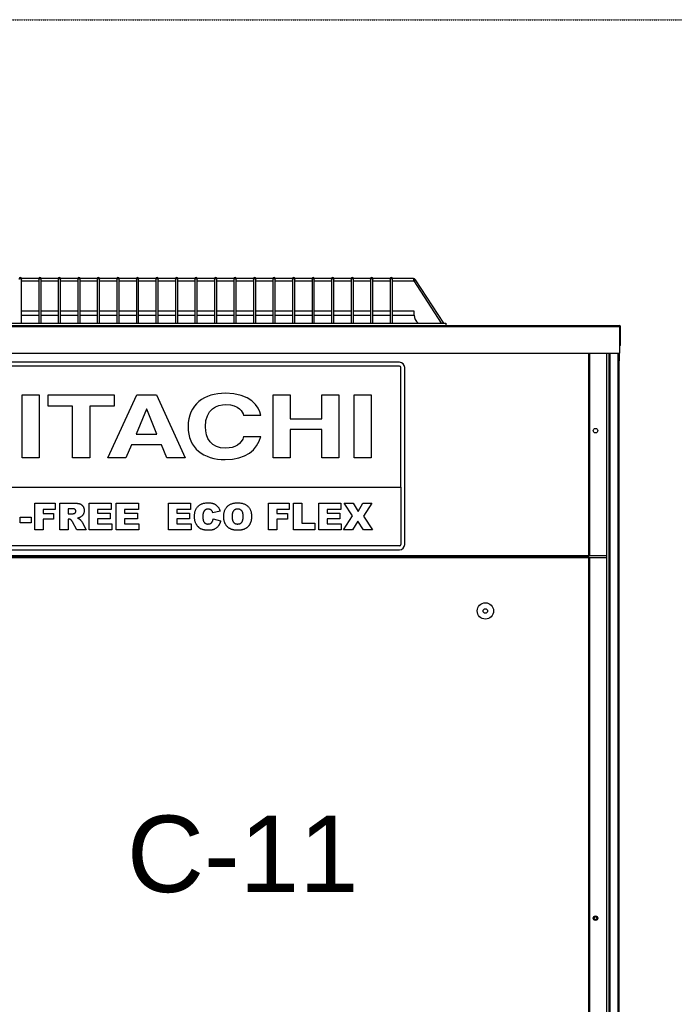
# Model space of a CAD drawing. Extents: x -90708 to 277869, y -117 to 207445.
# Tile 195 of 233: x -76493 to -75638, y 133862 to 135149. Entities that reach past the tile are written whole.
import ezdxf

# ---------------------------------------------------------------- set-up
doc = ezdxf.new("R2010")
doc.units = 0
doc.header["$MEASUREMENT"] = 0
doc.linetypes.add('DASHDOT', pattern=[1, 0.5, -0.25, 0, -0.25])
for name, color, linetype in [('ARQ - EQUIPO CONDENSADORA', 40, 'CONTINUOUS'), ('ARQ-GRELHAS', 30, 'CONTINUOUS'), ('TEXTO - CAP BTU', 30, 'CONTINUOUS')]:
    doc.layers.add(name, color=color, linetype=linetype)
doc.styles.add('ARIAL', font='arial.ttf')

msp = doc.modelspace()

# ---------------------------------------------------------------- linework, layer by layer
at = {"layer": 'ARQ - EQUIPO CONDENSADORA', "linetype": 'Continuous'}
for p, q in [((-76490.935, 134809.622), (-76490.935, 134810.533)), ((-76468.435, 134810.533), (-76490.935, 134810.533)), ((-76490.935, 134752.033), (-76490.935, 134809.622)), ((-76490.935, 134807.533), (-76468.435, 134807.533)), ((-76468.435, 134810.533), (-76468.435, 134809.622)), ((-76468.435, 134809.622), (-76468.435, 134752.033)), ((-76465.435, 134809.622), (-76465.435, 134810.533)), ((-76442.935, 134810.533), (-76465.435, 134810.533)), ((-76465.435, 134752.033), (-76465.435, 134809.622)), ((-76465.435, 134807.533), (-76442.935, 134807.533)), ((-76442.935, 134810.533), (-76442.935, 134809.622)), ((-76442.935, 134809.622), (-76442.935, 134752.033)), ((-76439.935, 134809.622), (-76439.935, 134810.533)), ((-76417.435, 134810.533), (-76439.935, 134810.533)), ((-76439.935, 134752.033), (-76439.935, 134809.622)), ((-76439.935, 134807.533), (-76417.435, 134807.533)), ((-76417.435, 134810.533), (-76417.435, 134809.622)), ((-76417.435, 134809.622), (-76417.435, 134752.033)), ((-76414.435, 134809.622), (-76414.435, 134810.533)), ((-76391.935, 134810.533), (-76414.435, 134810.533)), ((-76414.435, 134752.033), (-76414.435, 134809.622)), ((-76414.435, 134807.533), (-76391.935, 134807.533)), ((-76391.935, 134810.533), (-76391.935, 134809.622)), ((-76391.935, 134809.622), (-76391.935, 134752.033)), ((-76388.935, 134809.622), (-76388.935, 134810.533)), ((-76366.435, 134810.533), (-76388.935, 134810.533)), ((-76388.935, 134752.033), (-76388.935, 134809.622)), ((-76388.935, 134807.533), (-76366.435, 134807.533)), ((-76366.435, 134810.533), (-76366.435, 134809.622)), ((-76366.435, 134809.622), (-76366.435, 134752.033)), ((-76363.435, 134809.622), (-76363.435, 134810.533)), ((-76340.935, 134810.533), (-76363.435, 134810.533)), ((-76363.435, 134752.033), (-76363.435, 134809.622)), ((-76363.435, 134807.533), (-76340.935, 134807.533)), ((-76340.935, 134810.533), (-76340.935, 134809.622)), ((-76340.935, 134809.622), (-76340.935, 134752.033)), ((-76337.935, 134809.622), (-76337.935, 134810.533)), ((-76315.435, 134810.533), (-76337.935, 134810.533)), ((-76337.935, 134752.033), (-76337.935, 134809.622)), ((-76337.935, 134807.533), (-76315.435, 134807.533)), ((-76315.435, 134810.533), (-76315.435, 134809.622)), ((-76315.435, 134809.622), (-76315.435, 134752.033)), ((-76312.435, 134809.622), (-76312.435, 134810.533)), ((-76289.935, 134810.533), (-76312.435, 134810.533)), ((-76312.435, 134752.033), (-76312.435, 134809.622)), ((-76312.435, 134807.533), (-76289.935, 134807.533)), ((-76289.935, 134810.533), (-76289.935, 134809.622)), ((-76289.935, 134809.622), (-76289.935, 134752.033)), ((-76286.935, 134809.622), (-76286.935, 134810.533)), ((-76264.435, 134810.533), (-76286.935, 134810.533)), ((-76286.935, 134752.033), (-76286.935, 134809.622)), ((-76286.935, 134807.533), (-76264.435, 134807.533)), ((-76264.435, 134810.533), (-76264.435, 134809.622)), ((-76264.435, 134809.622), (-76264.435, 134752.033)), ((-76261.435, 134809.622), (-76261.435, 134810.533)), ((-76238.935, 134810.533), (-76261.435, 134810.533)), ((-76261.435, 134752.033), (-76261.435, 134809.622)), ((-76261.435, 134807.533), (-76238.935, 134807.533)), ((-76238.935, 134810.533), (-76238.935, 134809.622)), ((-76238.935, 134809.622), (-76238.935, 134752.033)), ((-76235.935, 134809.622), (-76235.935, 134810.533)), ((-76213.435, 134810.533), (-76235.935, 134810.533)), ((-76235.935, 134752.033), (-76235.935, 134809.622)), ((-76235.935, 134807.533), (-76213.435, 134807.533)), ((-76213.435, 134810.533), (-76213.435, 134809.622)), ((-76213.435, 134809.622), (-76213.435, 134752.033)), ((-76210.435, 134809.622), (-76210.435, 134810.533)), ((-76187.935, 134810.533), (-76210.435, 134810.533)), ((-76210.435, 134752.033), (-76210.435, 134809.622)), ((-76210.435, 134807.533), (-76187.935, 134807.533)), ((-76187.935, 134810.533), (-76187.935, 134809.622)), ((-76187.935, 134809.622), (-76187.935, 134752.033)), ((-76184.935, 134809.622), (-76184.935, 134810.533)), ((-76162.435, 134810.533), (-76184.935, 134810.533)), ((-76184.935, 134752.033), (-76184.935, 134809.622)), ((-76184.935, 134807.533), (-76162.435, 134807.533)), ((-76162.435, 134810.533), (-76162.435, 134809.622)), ((-76162.435, 134809.622), (-76162.435, 134752.033)), ((-76159.435, 134809.622), (-76159.435, 134810.533)), ((-76136.935, 134810.533), (-76159.435, 134810.533)), ((-76159.435, 134752.033), (-76159.435, 134809.622)), ((-76159.435, 134807.533), (-76136.935, 134807.533)), ((-76136.935, 134810.533), (-76136.935, 134809.622)), ((-76136.935, 134809.622), (-76136.935, 134752.033)), ((-76133.935, 134809.622), (-76133.935, 134810.533)), ((-76111.435, 134810.533), (-76133.935, 134810.533)), ((-76133.935, 134752.033), (-76133.935, 134809.622)), ((-76133.935, 134807.533), (-76111.435, 134807.533)), ((-76111.435, 134810.533), (-76111.435, 134809.622)), ((-76111.435, 134809.622), (-76111.435, 134752.033)), ((-76108.435, 134809.622), (-76108.435, 134810.533)), ((-76085.935, 134810.533), (-76108.435, 134810.533)), ((-76108.435, 134752.033), (-76108.435, 134809.622)), ((-76108.435, 134807.533), (-76085.935, 134807.533)), ((-76085.935, 134810.533), (-76085.935, 134809.622)), ((-76085.935, 134809.622), (-76085.935, 134752.033)), ((-76082.935, 134809.622), (-76082.935, 134810.533)), ((-76060.435, 134810.533), (-76082.935, 134810.533)), ((-76082.935, 134752.033), (-76082.935, 134809.622)), ((-76082.935, 134807.533), (-76060.435, 134807.533)), ((-76060.435, 134810.533), (-76060.435, 134809.622)), ((-76060.435, 134809.622), (-76060.435, 134752.033)), ((-76057.435, 134809.622), (-76057.435, 134810.533)), ((-76034.935, 134810.533), (-76057.435, 134810.533)), ((-76057.435, 134752.033), (-76057.435, 134809.622)), ((-76057.435, 134807.533), (-76034.935, 134807.533)), ((-76034.935, 134810.533), (-76034.935, 134809.622)), ((-76034.935, 134809.622), (-76034.935, 134752.033)), ((-76031.935, 134809.622), (-76031.935, 134810.533)), ((-76009.435, 134810.533), (-76031.935, 134810.533)), ((-76031.935, 134752.033), (-76031.935, 134809.622)), ((-76031.935, 134807.533), (-76009.435, 134807.533)), ((-76009.435, 134810.533), (-76009.435, 134809.622)), ((-76009.435, 134809.622), (-76009.435, 134752.033)), ((-76006.435, 134809.622), (-76006.435, 134810.533)), ((-75979.011, 134810.533), (-76006.435, 134810.533)), ((-76006.435, 134752.033), (-76006.435, 134809.622)), ((-76006.435, 134807.533), (-75979.011, 134807.533)), ((-75979.011, 134810.533), (-75979.011, 134807.533)), ((-75976.076, 134808.939), (-75978.592, 134807.305)), ((-75978.592, 134807.305), (-75942.697, 134752.033)), ((-75939.12, 134752.033), (-75976.076, 134808.939)), ((-76468.435, 134767.783), (-76490.935, 134767.783)), ((-76442.935, 134767.783), (-76465.435, 134767.783)), ((-76417.435, 134767.783), (-76439.935, 134767.783)), ((-76391.935, 134767.783), (-76414.435, 134767.783)), ((-76366.435, 134767.783), (-76388.935, 134767.783)), ((-76340.935, 134767.783), (-76363.435, 134767.783)), ((-76315.435, 134767.783), (-76337.935, 134767.783)), ((-76289.935, 134767.783), (-76312.435, 134767.783)), ((-76264.435, 134767.783), (-76286.935, 134767.783)), ((-76238.935, 134767.783), (-76261.435, 134767.783)), ((-76213.435, 134767.783), (-76235.935, 134767.783)), ((-76187.935, 134767.783), (-76210.435, 134767.783)), ((-76162.435, 134767.783), (-76184.935, 134767.783)), ((-76136.935, 134767.783), (-76159.435, 134767.783)), ((-76111.435, 134767.783), (-76133.935, 134767.783)), ((-76085.935, 134767.783), (-76108.435, 134767.783)), ((-76060.435, 134767.783), (-76082.935, 134767.783)), ((-76034.935, 134767.783), (-76057.435, 134767.783)), ((-76009.435, 134767.783), (-76031.935, 134767.783)), ((-75977.934, 134767.783), (-76006.435, 134767.783)), ((-75977.934, 134762.783), (-75977.934, 134767.783)), ((-76490.935, 134762.783), (-76468.435, 134762.783)), ((-76465.435, 134762.783), (-76442.935, 134762.783)), ((-76439.935, 134762.783), (-76417.435, 134762.783)), ((-76414.435, 134762.783), (-76391.935, 134762.783)), ((-76388.935, 134762.783), (-76366.435, 134762.783)), ((-76363.435, 134762.783), (-76340.935, 134762.783)), ((-76337.935, 134762.783), (-76315.435, 134762.783)), ((-76312.435, 134762.783), (-76289.935, 134762.783)), ((-76286.935, 134762.783), (-76264.435, 134762.783)), ((-76261.435, 134762.783), (-76238.935, 134762.783)), ((-76235.935, 134762.783), (-76213.435, 134762.783)), ((-76210.435, 134762.783), (-76187.935, 134762.783)), ((-76184.935, 134762.783), (-76162.435, 134762.783)), ((-76159.435, 134762.783), (-76136.935, 134762.783)), ((-76133.935, 134762.783), (-76111.435, 134762.783)), ((-76108.435, 134762.783), (-76085.935, 134762.783)), ((-76082.935, 134762.783), (-76060.435, 134762.783)), ((-76057.435, 134762.783), (-76034.935, 134762.783)), ((-76031.935, 134762.783), (-76009.435, 134762.783)), ((-76006.435, 134762.783), (-75977.934, 134762.783)), ((-76921.185, 134747.782), (-75709.685, 134747.782)), ((-76692.435, 134752.033), (-75936.435, 134752.033)), ((-76692.435, 134749.033), (-75806.435, 134749.033)), ((-75936.435, 134752.033), (-75936.435, 134749.033)), ((-75806.435, 134749.033), (-75709.686, 134749.033)), ((-75709.685, 134749.033), (-75709.686, 134749.033)), ((-75709.685, 134749.033), (-75709.686, 134749.033)), ((-75709.685, 134749.033), (-75709.685, 134747.782)), ((-75709.685, 134749.033), (-75709.685, 134747.782)), ((-75709.685, 134747.782), (-75709.685, 134712.783)), ((-75709.685, 134747.782), (-75708.435, 134747.782)), ((-75709.685, 134747.782), (-75709.685, 134712.783)), ((-75709.685, 134747.782), (-75708.435, 134747.782)), ((-75708.435, 134722.783), (-75708.435, 134747.782)), ((-75708.435, 134722.783), (-75708.435, 134747.782)), ((-75708.435, 134722.783), (-75709.685, 134722.783)), ((-75708.435, 134722.783), (-75709.685, 134722.783)), ((-76921.185, 134712.783), (-75709.685, 134712.783)), ((-75750.085, 134712.783), (-75750.085, 134448.284)), ((-75748.834, 134712.783), (-75748.834, 134448.284)), ((-75748.833, 134712.783), (-75748.833, 134448.284)), ((-75726.634, 134712.783), (-75726.634, 134700.284)), ((-75723.634, 134712.783), (-75723.634, 134526.782)), ((-75722.384, 134712.783), (-75722.384, 134526.782)), ((-75711.884, 134712.783), (-75711.884, 133340.282)), ((-75711.884, 134712.783), (-75711.884, 133340.282)), ((-75710.634, 134712.783), (-75710.634, 133340.282)), ((-75710.634, 134712.783), (-75710.634, 133340.282)), ((-75710.634, 134702.783), (-75709.685, 134702.783)), ((-75710.634, 134702.783), (-75709.685, 134702.783)), ((-75709.685, 134702.783), (-75709.685, 134712.783)), ((-75709.685, 134702.783), (-75709.685, 134712.783)), ((-75997.334, 134701.093), (-76633.334, 134701.093)), ((-75997.334, 134696.093), (-76633.334, 134696.093)), ((-75995.334, 134538.093), (-75995.334, 134694.093)), ((-75990.334, 134463.093), (-75990.334, 134694.093)), ((-75726.634, 134700.284), (-75726.634, 134491.284)), ((-76490.167, 134658.451), (-76467.915, 134658.451)), ((-76490.167, 134576.093), (-76490.167, 134658.451)), ((-76467.915, 134658.451), (-76467.915, 134576.093)), ((-76456.344, 134658.451), (-76369.708, 134658.451)), ((-76456.344, 134643.883), (-76456.344, 134658.451)), ((-76378.163, 134576.093), (-76340.186, 134658.451)), ((-76369.708, 134658.451), (-76369.708, 134643.883)), ((-76340.186, 134658.451), (-76314.521, 134658.451)), ((-76314.521, 134658.451), (-76276.989, 134576.093)), ((-76162.314, 134658.451), (-76140.062, 134658.451)), ((-76162.314, 134576.093), (-76162.314, 134658.451)), ((-76140.062, 134658.451), (-76140.062, 134627.251)), ((-76098.524, 134658.451), (-76076.272, 134658.451)), ((-76098.524, 134627.251), (-76098.524, 134658.451)), ((-76076.272, 134658.451), (-76076.272, 134576.093)), ((-76056.244, 134658.451), (-76033.992, 134658.451)), ((-76056.244, 134576.093), (-76056.244, 134658.451)), ((-76033.992, 134658.451), (-76033.992, 134576.093)), ((-76424.152, 134643.883), (-76456.344, 134643.883)), ((-76424.152, 134576.093), (-76424.152, 134643.883)), ((-76401.899, 134643.883), (-76401.899, 134576.093)), ((-76369.708, 134643.883), (-76401.899, 134643.883)), ((-76327.724, 134639.869), (-76341.372, 134607.293)), ((-76327.427, 134639.869), (-76327.724, 134639.869)), ((-76314.225, 134607.293), (-76327.427, 134639.869)), ((-76178.485, 134631.495), (-76200.737, 134631.495)), ((-76140.062, 134627.251), (-76098.524, 134627.251)), ((-76140.062, 134613.028), (-76140.062, 134576.093)), ((-76098.524, 134613.028), (-76140.062, 134613.028)), ((-76098.524, 134576.093), (-76098.524, 134613.028)), ((-76341.372, 134607.293), (-76314.225, 134607.293)), ((-76200.737, 134604.311), (-76178.485, 134604.311)), ((-76347.307, 134593.07), (-76354.724, 134576.093)), ((-76307.995, 134593.07), (-76347.307, 134593.07)), ((-76301.17, 134576.093), (-76307.995, 134593.07)), ((-76467.915, 134576.093), (-76490.167, 134576.093)), ((-76401.899, 134576.093), (-76424.152, 134576.093)), ((-76354.724, 134576.093), (-76378.163, 134576.093)), ((-76276.989, 134576.093), (-76301.17, 134576.093)), ((-76140.062, 134576.093), (-76162.314, 134576.093)), ((-76076.272, 134576.093), (-76098.524, 134576.093)), ((-76033.992, 134576.093), (-76056.244, 134576.093)), ((-75723.634, 134578.011), (-75723.634, 134090.782)), ((-75722.384, 134578.011), (-75722.384, 134090.782)), ((-76635.334, 134538.093), (-75995.334, 134538.093)), ((-75995.334, 134538.093), (-75995.334, 134463.093)), ((-76473.623, 134517.028), (-76446.805, 134517.028)), ((-76473.623, 134482.028), (-76473.623, 134517.028)), ((-76446.805, 134508.846), (-76462.714, 134508.846)), ((-76462.714, 134508.846), (-76462.714, 134503.392)), ((-76446.805, 134517.028), (-76446.805, 134508.846)), ((-76440.896, 134482.028), (-76440.896, 134517.028)), ((-76440.896, 134517.028), (-76422.735, 134517.028)), ((-76425.171, 134509.756), (-76429.987, 134509.756)), ((-76429.987, 134509.756), (-76429.987, 134502.937)), ((-76402.714, 134482.028), (-76402.714, 134517.028)), ((-76402.714, 134517.028), (-76373.623, 134517.028)), ((-76373.623, 134508.846), (-76391.805, 134508.846)), ((-76391.805, 134508.846), (-76391.805, 134503.846)), ((-76373.623, 134517.028), (-76373.623, 134508.846)), ((-76367.259, 134517.028), (-76338.168, 134517.028)), ((-76367.259, 134482.028), (-76367.259, 134517.028)), ((-76338.168, 134508.846), (-76356.35, 134508.846)), ((-76356.35, 134508.846), (-76356.35, 134503.846)), ((-76338.168, 134517.028), (-76338.168, 134508.846)), ((-76299.077, 134482.028), (-76299.077, 134517.028)), ((-76299.077, 134517.028), (-76269.987, 134517.028)), ((-76269.987, 134508.846), (-76288.168, 134508.846)), ((-76288.168, 134508.846), (-76288.168, 134503.846)), ((-76269.987, 134517.028), (-76269.987, 134508.846)), ((-76168.168, 134482.028), (-76168.168, 134517.028)), ((-76168.168, 134517.028), (-76141.35, 134517.028)), ((-76141.35, 134508.846), (-76157.259, 134508.846)), ((-76157.259, 134508.846), (-76157.259, 134503.392)), ((-76141.35, 134517.028), (-76141.35, 134508.846)), ((-76135.441, 134517.028), (-76124.532, 134517.028)), ((-76135.441, 134482.028), (-76135.441, 134517.028)), ((-76124.532, 134517.028), (-76124.532, 134490.665)), ((-76102.714, 134517.028), (-76073.623, 134517.028)), ((-76102.714, 134482.028), (-76102.714, 134517.028)), ((-76073.623, 134508.846), (-76091.805, 134508.846)), ((-76091.805, 134508.846), (-76091.805, 134503.846)), ((-76073.623, 134517.028), (-76073.623, 134508.846)), ((-76069.532, 134517.028), (-76057.714, 134517.028)), ((-76058.516, 134500.267), (-76069.532, 134517.028)), ((-76057.714, 134517.028), (-76051.364, 134506.261)), ((-76051.364, 134506.261), (-76044.987, 134517.028)), ((-76044.987, 134517.028), (-76033.168, 134517.028)), ((-76033.168, 134517.028), (-76044.29, 134500.075)), ((-75726.634, 134514.011), (-75726.634, 133478.454)), ((-76492.714, 134498.846), (-76478.168, 134498.846)), ((-76492.714, 134491.119), (-76492.714, 134498.846)), ((-76478.168, 134498.846), (-76478.168, 134491.119)), ((-76462.714, 134503.392), (-76449.077, 134503.392)), ((-76462.714, 134496.119), (-76462.714, 134482.028)), ((-76449.077, 134496.119), (-76462.714, 134496.119)), ((-76449.077, 134503.392), (-76449.077, 134496.119)), ((-76429.987, 134502.937), (-76425.363, 134502.937)), ((-76429.028, 134496.119), (-76429.987, 134496.119)), ((-76429.987, 134496.119), (-76429.987, 134482.028)), ((-76391.805, 134503.846), (-76374.987, 134503.846)), ((-76374.987, 134496.574), (-76391.805, 134496.574)), ((-76391.805, 134496.574), (-76391.805, 134490.21)), ((-76374.987, 134503.846), (-76374.987, 134496.574)), ((-76356.35, 134503.846), (-76339.532, 134503.846)), ((-76356.35, 134496.574), (-76356.35, 134490.21)), ((-76339.532, 134496.574), (-76356.35, 134496.574)), ((-76339.532, 134503.846), (-76339.532, 134496.574)), ((-76288.168, 134503.846), (-76271.35, 134503.846)), ((-76288.168, 134496.574), (-76288.168, 134490.21)), ((-76271.35, 134496.574), (-76288.168, 134496.574)), ((-76271.35, 134503.846), (-76271.35, 134496.574)), ((-76231.35, 134506.46), (-76240.896, 134504.301)), ((-76240.441, 134496.574), (-76230.896, 134493.704)), ((-76157.259, 134503.392), (-76143.623, 134503.392)), ((-76143.623, 134496.119), (-76157.259, 134496.119)), ((-76157.259, 134496.119), (-76157.259, 134482.028)), ((-76143.623, 134503.392), (-76143.623, 134496.119)), ((-76091.805, 134503.846), (-76074.987, 134503.846)), ((-76074.987, 134496.574), (-76091.805, 134496.574)), ((-76091.805, 134496.574), (-76091.805, 134490.21)), ((-76074.987, 134503.846), (-76074.987, 134496.574)), ((-76070.441, 134482.028), (-76058.516, 134500.267)), ((-76044.29, 134500.075), (-76032.259, 134482.028)), ((-76478.168, 134491.119), (-76492.714, 134491.119)), ((-76418.658, 134482.028), (-76424.411, 134492.639)), ((-76411.755, 134492.007), (-76406.35, 134482.028)), ((-76391.805, 134490.21), (-76373.168, 134490.21)), ((-76373.168, 134490.21), (-76373.168, 134482.028)), ((-76356.35, 134490.21), (-76337.714, 134490.21)), ((-76337.714, 134490.21), (-76337.714, 134482.028)), ((-76288.168, 134490.21), (-76269.532, 134490.21)), ((-76269.532, 134490.21), (-76269.532, 134482.028)), ((-76124.532, 134490.665), (-76107.714, 134490.665)), ((-76107.714, 134490.665), (-76107.714, 134482.028)), ((-76091.805, 134490.21), (-76073.168, 134490.21)), ((-76073.168, 134490.21), (-76073.168, 134482.028)), ((-76051.577, 134493.271), (-76058.623, 134482.028)), ((-76044.077, 134482.028), (-76051.577, 134493.271)), ((-76462.714, 134482.028), (-76473.623, 134482.028)), ((-76429.987, 134482.028), (-76440.896, 134482.028)), ((-76406.35, 134482.028), (-76418.658, 134482.028)), ((-76373.168, 134482.028), (-76402.714, 134482.028)), ((-76337.714, 134482.028), (-76367.259, 134482.028)), ((-76269.532, 134482.028), (-76299.077, 134482.028)), ((-76157.259, 134482.028), (-76168.168, 134482.028)), ((-76107.714, 134482.028), (-76135.441, 134482.028)), ((-76073.168, 134482.028), (-76102.714, 134482.028)), ((-76058.623, 134482.028), (-76070.441, 134482.028)), ((-76032.259, 134482.028), (-76044.077, 134482.028)), ((-75997.334, 134461.093), (-76633.334, 134461.093)), ((-75750.085, 134448.284), (-76879.883, 134448.284)), ((-75750.085, 134447.033), (-76879.883, 134447.033)), ((-76879.883, 134447.033), (-75750.085, 134447.033)), ((-75750.085, 134445.782), (-76879.883, 134445.782)), ((-76633.334, 134456.093), (-75997.334, 134456.093)), ((-75748.834, 134448.284), (-75750.085, 134448.284)), ((-75750.085, 134448.284), (-75750.085, 134447.033)), ((-75750.085, 134447.033), (-75750.085, 134445.782)), ((-75750.085, 134445.782), (-75750.085, 133363.782)), ((-75748.834, 134445.782), (-75750.085, 134445.782)), ((-75748.833, 134448.284), (-75748.834, 134448.284)), ((-75748.834, 134445.782), (-75748.834, 133363.782)), ((-75748.833, 134445.782), (-75748.834, 134445.782)), ((-75726.634, 134448.284), (-75748.833, 134448.284)), ((-75748.833, 134445.782), (-75748.833, 133363.782)), ((-75726.634, 134445.782), (-75748.833, 134445.782)), ((-75723.634, 134103.985), (-75723.634, 133940.782)), ((-75722.384, 134103.985), (-75722.384, 133940.782)), ((-75723.634, 133974.297), (-75723.634, 133441.782)), ((-75722.384, 133974.297), (-75722.384, 133441.782))]:
    msp.add_line(p, q, dxfattribs=at)
at = {"layer": 'ARQ - EQUIPO CONDENSADORA', "linetype": 'Continuous', "flags": 128}
for points in [[(-76493.935, 134809.622), (-76493.821, 134809.935), (-76493.495, 134810.2), (-76493.009, 134810.377), (-76492.435, 134810.439)], [(-76492.435, 134810.439), (-76491.861, 134810.377), (-76491.374, 134810.2), (-76491.049, 134809.935), (-76490.935, 134809.622)], [(-76468.435, 134809.622), (-76468.321, 134809.935), (-76467.995, 134810.2), (-76467.509, 134810.377), (-76466.935, 134810.439)], [(-76466.935, 134810.439), (-76466.361, 134810.377), (-76465.874, 134810.2), (-76465.549, 134809.935), (-76465.435, 134809.622)], [(-76442.935, 134809.622), (-76442.821, 134809.935), (-76442.495, 134810.2), (-76442.009, 134810.377), (-76441.435, 134810.439)], [(-76441.435, 134810.439), (-76440.861, 134810.377), (-76440.374, 134810.2), (-76440.049, 134809.935), (-76439.935, 134809.622)], [(-76417.435, 134809.622), (-76417.321, 134809.935), (-76416.995, 134810.2), (-76416.509, 134810.377), (-76415.935, 134810.439)], [(-76415.935, 134810.439), (-76415.361, 134810.377), (-76414.874, 134810.2), (-76414.549, 134809.935), (-76414.435, 134809.622)], [(-76391.935, 134809.622), (-76391.821, 134809.935), (-76391.495, 134810.2), (-76391.009, 134810.377), (-76390.435, 134810.439)], [(-76390.435, 134810.439), (-76389.861, 134810.377), (-76389.374, 134810.2), (-76389.049, 134809.935), (-76388.935, 134809.622)], [(-76366.435, 134809.622), (-76366.321, 134809.935), (-76365.995, 134810.2), (-76365.509, 134810.377), (-76364.935, 134810.439)], [(-76364.935, 134810.439), (-76364.361, 134810.377), (-76363.874, 134810.2), (-76363.549, 134809.935), (-76363.435, 134809.622)], [(-76340.935, 134809.622), (-76340.821, 134809.935), (-76340.495, 134810.2), (-76340.009, 134810.377), (-76339.435, 134810.439)], [(-76339.435, 134810.439), (-76338.861, 134810.377), (-76338.374, 134810.2), (-76338.049, 134809.935), (-76337.935, 134809.622)], [(-76315.435, 134809.622), (-76315.321, 134809.935), (-76314.995, 134810.2), (-76314.509, 134810.377), (-76313.935, 134810.439)], [(-76313.935, 134810.439), (-76313.361, 134810.377), (-76312.874, 134810.2), (-76312.549, 134809.935), (-76312.435, 134809.622)], [(-76289.935, 134809.622), (-76289.821, 134809.935), (-76289.495, 134810.2), (-76289.009, 134810.377), (-76288.435, 134810.439)], [(-76288.435, 134810.439), (-76287.861, 134810.377), (-76287.374, 134810.2), (-76287.049, 134809.935), (-76286.935, 134809.622)], [(-76264.435, 134809.622), (-76264.321, 134809.935), (-76263.995, 134810.2), (-76263.509, 134810.377), (-76262.935, 134810.439)], [(-76262.935, 134810.439), (-76262.361, 134810.377), (-76261.874, 134810.2), (-76261.549, 134809.935), (-76261.435, 134809.622)], [(-76238.935, 134809.622), (-76238.821, 134809.935), (-76238.495, 134810.2), (-76238.009, 134810.377), (-76237.435, 134810.439)], [(-76237.435, 134810.439), (-76236.861, 134810.377), (-76236.374, 134810.2), (-76236.049, 134809.935), (-76235.935, 134809.622)], [(-76213.435, 134809.622), (-76213.321, 134809.935), (-76212.995, 134810.2), (-76212.509, 134810.377), (-76211.935, 134810.439)], [(-76211.935, 134810.439), (-76211.361, 134810.377), (-76210.874, 134810.2), (-76210.549, 134809.935), (-76210.435, 134809.622)], [(-76187.935, 134809.622), (-76187.821, 134809.935), (-76187.495, 134810.2), (-76187.009, 134810.377), (-76186.435, 134810.439)], [(-76186.435, 134810.439), (-76185.861, 134810.377), (-76185.374, 134810.2), (-76185.049, 134809.935), (-76184.935, 134809.622)], [(-76162.435, 134809.622), (-76162.321, 134809.935), (-76161.995, 134810.2), (-76161.509, 134810.377), (-76160.935, 134810.439)], [(-76160.935, 134810.439), (-76160.361, 134810.377), (-76159.874, 134810.2), (-76159.549, 134809.935), (-76159.435, 134809.622)], [(-76136.935, 134809.622), (-76136.821, 134809.935), (-76136.495, 134810.2), (-76136.009, 134810.377), (-76135.435, 134810.439)], [(-76135.435, 134810.439), (-76134.861, 134810.377), (-76134.374, 134810.2), (-76134.049, 134809.935), (-76133.935, 134809.622)], [(-76111.435, 134809.622), (-76111.321, 134809.935), (-76110.995, 134810.2), (-76110.509, 134810.377), (-76109.935, 134810.439)], [(-76109.935, 134810.439), (-76109.361, 134810.377), (-76108.874, 134810.2), (-76108.549, 134809.935), (-76108.435, 134809.622)], [(-76085.935, 134809.622), (-76085.821, 134809.935), (-76085.495, 134810.2), (-76085.009, 134810.377), (-76084.435, 134810.439)], [(-76084.435, 134810.439), (-76083.861, 134810.377), (-76083.374, 134810.2), (-76083.049, 134809.935), (-76082.935, 134809.622)], [(-76060.435, 134809.622), (-76060.321, 134809.935), (-76059.995, 134810.2), (-76059.509, 134810.377), (-76058.935, 134810.439)], [(-76058.935, 134810.439), (-76058.361, 134810.377), (-76057.874, 134810.2), (-76057.549, 134809.935), (-76057.435, 134809.622)], [(-76034.935, 134809.622), (-76034.821, 134809.935), (-76034.495, 134810.2), (-76034.009, 134810.377), (-76033.435, 134810.439)], [(-76033.435, 134810.439), (-76032.861, 134810.377), (-76032.374, 134810.2), (-76032.049, 134809.935), (-76031.935, 134809.622)], [(-76009.435, 134809.622), (-76009.321, 134809.935), (-76008.995, 134810.2), (-76008.509, 134810.377), (-76007.935, 134810.439)], [(-76007.935, 134810.439), (-76007.361, 134810.377), (-76006.874, 134810.2), (-76006.549, 134809.935), (-76006.435, 134809.622)]]:
    msp.add_lwpolyline(points, dxfattribs=at)
at = {"layer": 'ARQ - EQUIPO CONDENSADORA', "linetype": 'Continuous'}
for centre, radius in [((-75741.134, 134611.745), 3), ((-75884.984, 134376.146), 10.679), ((-75884.984, 134376.146), 3), ((-75741.134, 133974.782), 3), ((-75741.134, 133974.782), 2)]:
    msp.add_circle(centre, radius, dxfattribs=at)
for centre, radius, start, end in [((-76492.435, 134810.533), 1.5, 90, 180), ((-76492.435, 134810.533), 1.5, 0, 90), ((-76466.935, 134810.533), 1.5, 90, 180), ((-76466.935, 134810.533), 1.5, 0, 90), ((-76441.435, 134810.533), 1.5, 90, 180), ((-76441.435, 134810.533), 1.5, 0, 90), ((-76415.935, 134810.533), 1.5, 90, 180), ((-76415.935, 134810.533), 1.5, 0, 90), ((-76390.435, 134810.533), 1.5, 90, 180), ((-76390.435, 134810.533), 1.5, 0, 90), ((-76364.935, 134810.533), 1.5, 90, 180), ((-76364.935, 134810.533), 1.5, 0, 90), ((-76339.435, 134810.533), 1.5, 90, 180), ((-76339.435, 134810.533), 1.5, 0, 90), ((-76313.935, 134810.533), 1.5, 90, 180), ((-76313.935, 134810.533), 1.5, 0, 90), ((-76288.435, 134810.533), 1.5, 90, 180), ((-76288.435, 134810.533), 1.5, 0, 90), ((-76262.935, 134810.533), 1.5, 90, 180), ((-76262.935, 134810.533), 1.5, 0, 90), ((-76237.435, 134810.533), 1.5, 90, 180), ((-76237.435, 134810.533), 1.5, 0, 90), ((-76211.935, 134810.533), 1.5, 90, 180), ((-76211.935, 134810.533), 1.5, 0, 90), ((-76186.435, 134810.533), 1.5, 90, 180), ((-76186.435, 134810.533), 1.5, 0, 90), ((-76160.935, 134810.533), 1.5, 90, 180), ((-76160.935, 134810.533), 1.5, 0, 90), ((-76135.435, 134810.533), 1.5, 90, 180), ((-76135.435, 134810.533), 1.5, 0, 90), ((-76109.935, 134810.533), 1.5, 90, 180), ((-76109.935, 134810.533), 1.5, 0, 90), ((-76084.435, 134810.533), 1.5, 90, 180), ((-76084.435, 134810.533), 1.5, 0, 90), ((-76058.935, 134810.533), 1.5, 90, 180), ((-76058.935, 134810.533), 1.5, 0, 90), ((-76033.435, 134810.533), 1.5, 90, 180), ((-76033.435, 134810.533), 1.5, 0, 90), ((-76007.935, 134810.533), 1.5, 90, 180), ((-76007.935, 134810.533), 1.5, 0, 90), ((-75979.011, 134807.033), 3.5, 33, 90), ((-75979.011, 134807.033), 0.5, 33, 90), ((-75964.184, 134762.783), 13.75, 180, 231.427349), ((-75709.686, 134747.782), 1.251, 89.9542, 90), ((-75709.686, 134747.782), 1.251, 89.9542, 90), ((-75709.686, 134747.782), 1.251, 0, 89.9542), ((-75709.686, 134747.782), 1.251, 0, 89.9542), ((-75997.334, 134694.093), 7, 0, 90), ((-75997.334, 134694.093), 2, 0, 90), ((-75997.334, 134463.093), 2, 270, 0), ((-75997.334, 134463.093), 7, 270, 0)]:
    msp.add_arc(centre, radius, start, end, dxfattribs=at)
for points in [[(-76224.473, 134660.63), (-76251.917, 134660.63), (-76273.428, 134645.949), (-76273.428, 134617.158)], [(-76178.485, 134631.495), (-76179.671, 134643.654), (-76192.578, 134660.63), (-76224.473, 134660.63)], [(-76250.731, 134616.928), (-76250.731, 134640.213), (-76235.005, 134645.719), (-76224.324, 134645.719)], [(-76224.324, 134645.719), (-76205.929, 134645.719), (-76202.517, 134636.428), (-76200.737, 134631.495)], [(-76273.428, 134617.158), (-76273.428, 134588.711), (-76253.105, 134573.895), (-76224.769, 134573.895)], [(-76224.324, 134588.826), (-76243.165, 134588.826), (-76250.731, 134602.131), (-76250.731, 134616.928)], [(-76224.769, 134573.895), (-76198.066, 134573.895), (-76182.935, 134586.417), (-76178.485, 134604.311)], [(-76200.737, 134604.311), (-76203.407, 134594.217), (-76212.011, 134588.826), (-76224.324, 134588.826)]]:
    msp.add_open_spline(points, degree=3, dxfattribs=at)
for points, knots in [([(-76419.987, 134506.389), (-76420, 134506.646), (-76420.026, 134507.135), (-76420.225, 134507.829), (-76420.586, 134508.416), (-76420.989, 134508.828), (-76421.385, 134509.104), (-76421.753, 134509.279), (-76422.178, 134509.425), (-76422.663, 134509.545), (-76423.203, 134509.645), (-76423.807, 134509.703), (-76424.467, 134509.749), (-76424.93, 134509.753), (-76425.171, 134509.756)], [0, 0, 0, 0, 0.10898964, 0.2075484, 0.3026768, 0.39860326, 0.44989076, 0.50696497, 0.57084309, 0.64030245, 0.71894558, 0.80383734, 0.89748407, 1, 1, 1, 1]), ([(-76422.735, 134517.028), (-76422.325, 134517.026), (-76421.532, 134517.021), (-76420.381, 134516.976), (-76419.306, 134516.915), (-76418.303, 134516.826), (-76417.375, 134516.696), (-76416.522, 134516.548), (-76415.742, 134516.383), (-76415.033, 134516.171), (-76414.369, 134515.939), (-76413.748, 134515.654), (-76413.164, 134515.314), (-76412.603, 134514.944), (-76412.08, 134514.518), (-76411.588, 134514.05), (-76411.135, 134513.527), (-76410.709, 134512.97), (-76410.324, 134512.373), (-76409.991, 134511.738), (-76409.705, 134511.071), (-76409.482, 134510.37), (-76409.292, 134509.644), (-76409.166, 134508.881), (-76409.097, 134508.085), (-76409.084, 134507.545), (-76409.077, 134507.27)], [0, 0, 0, 0, 0.06375675, 0.12349654, 0.17924053, 0.23142102, 0.28014961, 0.32504303, 0.36617294, 0.40418861, 0.44020672, 0.4754935, 0.51032319, 0.54538024, 0.57996932, 0.61515589, 0.65093189, 0.6874889, 0.72428842, 0.76137833, 0.79902426, 0.83701492, 0.87580502, 0.91578979, 0.95722726, 1, 1, 1, 1]), ([(-76264.987, 134499.614), (-76264.975, 134500.31), (-76264.951, 134501.667), (-76264.722, 134503.64), (-76264.377, 134505.493), (-76263.873, 134507.222), (-76263.216, 134508.82), (-76262.427, 134510.299), (-76261.482, 134511.648), (-76260.4, 134512.875), (-76259.183, 134513.963), (-76257.843, 134514.907), (-76256.383, 134515.707), (-76254.803, 134516.358), (-76253.103, 134516.865), (-76251.286, 134517.221), (-76249.351, 134517.447), (-76248.02, 134517.471), (-76247.337, 134517.483)], [0, 0, 0, 0, 0.07305184, 0.14226925, 0.20801864, 0.27064806, 0.3307834, 0.38889363, 0.44614211, 0.50314392, 0.56012516, 0.61696717, 0.67475975, 0.73443596, 0.79587493, 0.86045368, 0.92843727, 1, 1, 1, 1]), ([(-76247.039, 134509.301), (-76247.333, 134509.294), (-76247.908, 134509.28), (-76248.743, 134509.142), (-76249.526, 134508.915), (-76250.255, 134508.591), (-76250.937, 134508.186), (-76251.559, 134507.683), (-76252.125, 134507.088), (-76252.449, 134506.639), (-76252.614, 134506.41)], [0, 0, 0, 0, 0.13435558, 0.26263719, 0.38558059, 0.5062353, 0.62613533, 0.74698404, 0.87099458, 1, 1, 1, 1]), ([(-76247.337, 134517.483), (-76246.802, 134517.475), (-76245.758, 134517.46), (-76244.237, 134517.331), (-76242.805, 134517.117), (-76241.458, 134516.834), (-76240.205, 134516.445), (-76239.031, 134515.988), (-76237.951, 134515.431), (-76236.95, 134514.795), (-76236.032, 134514.063), (-76235.173, 134513.251), (-76234.385, 134512.339), (-76233.642, 134511.348), (-76232.976, 134510.252), (-76232.366, 134509.073), (-76231.816, 134507.803), (-76231.508, 134506.914), (-76231.35, 134506.46)], [0, 0, 0, 0, 0.07610948, 0.14840676, 0.21682275, 0.2819293, 0.34390564, 0.40329437, 0.46080916, 0.51637358, 0.57173673, 0.62745799, 0.684241, 0.7429532, 0.8034049, 0.86634295, 0.9316329, 1, 1, 1, 1]), ([(-76241.933, 134506.68), (-76242.086, 134506.883), (-76242.389, 134507.283), (-76242.923, 134507.803), (-76243.501, 134508.255), (-76244.128, 134508.632), (-76244.799, 134508.934), (-76245.514, 134509.145), (-76246.265, 134509.278), (-76246.778, 134509.293), (-76247.039, 134509.301)], [0, 0, 0, 0, 0.12779325, 0.2514231, 0.37346955, 0.49564921, 0.61810065, 0.7422728, 0.86897664, 1, 1, 1, 1]), ([(-76226.805, 134499.507), (-76226.789, 134500.196), (-76226.759, 134501.539), (-76226.539, 134503.495), (-76226.164, 134505.336), (-76225.64, 134507.058), (-76224.971, 134508.666), (-76224.142, 134510.151), (-76223.165, 134511.523), (-76222.04, 134512.769), (-76220.778, 134513.876), (-76219.403, 134514.853), (-76217.896, 134515.662), (-76216.278, 134516.332), (-76214.543, 134516.85), (-76212.693, 134517.213), (-76210.726, 134517.449), (-76209.374, 134517.471), (-76208.68, 134517.483)], [0, 0, 0, 0, 0.071344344, 0.138901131, 0.203429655, 0.265428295, 0.324943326, 0.383291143, 0.441077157, 0.498840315, 0.556642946, 0.614487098, 0.673027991, 0.733221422, 0.79538346, 0.860103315, 0.928174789, 1, 1, 1, 1]), ([(-76208.708, 134509.301), (-76208.971, 134509.295), (-76209.488, 134509.282), (-76210.245, 134509.172), (-76210.962, 134508.998), (-76211.638, 134508.745), (-76212.274, 134508.424), (-76212.874, 134508.032), (-76213.43, 134507.566), (-76213.947, 134507.03), (-76214.411, 134506.41), (-76214.811, 134505.695), (-76215.15, 134504.89), (-76215.426, 134503.99), (-76215.634, 134502.998), (-76215.79, 134501.916), (-76215.882, 134500.742), (-76215.891, 134499.929), (-76215.896, 134499.507)], [0, 0, 0, 0, 0.057141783, 0.112197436, 0.165706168, 0.217289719, 0.268577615, 0.32021241, 0.372427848, 0.425894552, 0.4817443, 0.540237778, 0.603375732, 0.671206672, 0.744336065, 0.823319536, 0.908436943, 1, 1, 1, 1]), ([(-76201.35, 134499.976), (-76201.355, 134500.367), (-76201.363, 134501.123), (-76201.457, 134502.217), (-76201.609, 134503.229), (-76201.831, 134504.157), (-76202.104, 134505.008), (-76202.444, 134505.779), (-76202.85, 134506.466), (-76203.317, 134507.07), (-76203.837, 134507.596), (-76204.401, 134508.054), (-76205.01, 134508.443), (-76205.667, 134508.75), (-76206.361, 134509.008), (-76207.107, 134509.171), (-76207.893, 134509.282), (-76208.433, 134509.295), (-76208.708, 134509.301)], [0, 0, 0, 0, 0.08666325, 0.16781279, 0.24326335, 0.31343737, 0.37919167, 0.44124864, 0.49987185, 0.55564141, 0.6102217, 0.66360688, 0.71648352, 0.77003114, 0.82417781, 0.88022107, 0.93903445, 1, 1, 1, 1]), ([(-76208.68, 134517.483), (-76207.971, 134517.471), (-76206.591, 134517.447), (-76204.584, 134517.221), (-76202.698, 134516.865), (-76200.94, 134516.355), (-76199.305, 134515.7), (-76197.8, 134514.895), (-76196.416, 134513.944), (-76195.166, 134512.847), (-76194.047, 134511.626), (-76193.081, 134510.276), (-76192.262, 134508.814), (-76191.591, 134507.232), (-76191.074, 134505.534), (-76190.711, 134503.721), (-76190.475, 134501.795), (-76190.452, 134500.471), (-76190.441, 134499.791)], [0, 0, 0, 0, 0.07351786, 0.1432345, 0.20930979, 0.27253422, 0.33295272, 0.39177181, 0.44937087, 0.50684082, 0.56406911, 0.62094598, 0.67870836, 0.73772578, 0.79890166, 0.86261468, 0.92942932, 1, 1, 1, 1]), ([(-76426.371, 134495.317), (-76426.569, 134495.439), (-76426.965, 134495.683), (-76427.617, 134495.938), (-76428.31, 134496.092), (-76428.785, 134496.11), (-76429.028, 134496.119)], [0, 0, 0, 0, 0.247455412, 0.4942802, 0.742133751, 1, 1, 1, 1]), ([(-76425.363, 134502.937), (-76425.209, 134502.945), (-76424.84, 134502.962), (-76424.201, 134503.058), (-76423.386, 134503.199), (-76422.787, 134503.324), (-76422.458, 134503.392)], [0, 0, 0, 0, 0.1571357, 0.37621923, 0.65786873, 1, 1, 1, 1]), ([(-76422.458, 134503.392), (-76422.283, 134503.433), (-76421.936, 134503.514), (-76421.46, 134503.748), (-76421.029, 134504.05), (-76420.664, 134504.434), (-76420.366, 134504.874), (-76420.143, 134505.35), (-76420.01, 134505.861), (-76419.994, 134506.211), (-76419.987, 134506.389)], [0, 0, 0, 0, 0.127519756, 0.252612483, 0.374626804, 0.500927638, 0.62709356, 0.751469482, 0.873239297, 1, 1, 1, 1]), ([(-76413.864, 134498.79), (-76414.12, 134498.652), (-76414.664, 134498.36), (-76415.579, 134497.997), (-76416.626, 134497.675), (-76417.372, 134497.493), (-76417.763, 134497.398)], [0, 0, 0, 0, 0.20947886, 0.44565108, 0.7089516, 1, 1, 1, 1]), ([(-76417.763, 134497.398), (-76417.464, 134497.292), (-76416.904, 134497.095), (-76416.139, 134496.769), (-76415.503, 134496.441), (-76415.139, 134496.196), (-76414.972, 134496.084)], [0, 0, 0, 0, 0.3077532, 0.57497553, 0.80589874, 1, 1, 1, 1]), ([(-76414.972, 134496.084), (-76414.862, 134495.993), (-76414.604, 134495.783), (-76414.213, 134495.371), (-76413.754, 134494.838), (-76413.257, 134494.214), (-76412.762, 134493.575), (-76412.336, 134492.982), (-76412.003, 134492.472), (-76411.831, 134492.15), (-76411.755, 134492.007)], [0, 0, 0, 0, 0.08210905, 0.19090177, 0.32602733, 0.48677726, 0.64989675, 0.7904421, 0.90676918, 1, 1, 1, 1]), ([(-76409.077, 134507.27), (-76409.091, 134506.8), (-76409.117, 134505.884), (-76409.365, 134504.564), (-76409.761, 134503.337), (-76410.328, 134502.219), (-76411.031, 134501.203), (-76411.855, 134500.288), (-76412.797, 134499.467), (-76413.505, 134499.018), (-76413.864, 134498.79)], [0, 0, 0, 0, 0.13774918, 0.26840829, 0.39273768, 0.51482305, 0.63467068, 0.75419782, 0.87535085, 1, 1, 1, 1]), ([(-76246.769, 134481.574), (-76247.236, 134481.58), (-76248.145, 134481.593), (-76249.477, 134481.661), (-76250.744, 134481.787), (-76251.944, 134481.976), (-76253.084, 134482.197), (-76254.156, 134482.481), (-76255.162, 134482.815), (-76256.108, 134483.2), (-76257.009, 134483.651), (-76257.865, 134484.187), (-76258.697, 134484.793), (-76259.489, 134485.485), (-76260.259, 134486.248), (-76261.002, 134487.087), (-76261.699, 134488.015), (-76262.378, 134489.004), (-76262.997, 134490.074), (-76263.532, 134491.224), (-76263.976, 134492.449), (-76264.344, 134493.743), (-76264.638, 134495.107), (-76264.841, 134496.545), (-76264.961, 134498.056), (-76264.978, 134499.088), (-76264.987, 134499.614)], [0, 0, 0, 0, 0.04781877, 0.09326568, 0.13668389, 0.17818016, 0.21777871, 0.25568807, 0.2917576, 0.32636892, 0.3603396, 0.3948879, 0.42978814, 0.46574565, 0.50264093, 0.54081272, 0.58046849, 0.62152815, 0.66382082, 0.70692454, 0.75137829, 0.79731437, 0.84472309, 0.89424804, 0.94610429, 1, 1, 1, 1]), ([(-76252.614, 134506.41), (-76252.733, 134506.221), (-76252.978, 134505.828), (-76253.268, 134505.169), (-76253.53, 134504.443), (-76253.719, 134503.633), (-76253.887, 134502.753), (-76253.994, 134501.791), (-76254.068, 134500.756), (-76254.074, 134500.04), (-76254.077, 134499.67)], [0, 0, 0, 0, 0.0956557, 0.19840215, 0.30829372, 0.4265677, 0.554694, 0.69280689, 0.84148281, 1, 1, 1, 1]), ([(-76254.077, 134499.67), (-76254.072, 134499.213), (-76254.06, 134498.339), (-76253.987, 134497.082), (-76253.844, 134495.937), (-76253.656, 134494.902), (-76253.42, 134493.974), (-76253.114, 134493.164), (-76252.764, 134492.457), (-76252.342, 134491.864), (-76251.875, 134491.363), (-76251.365, 134490.93), (-76250.809, 134490.57), (-76250.215, 134490.264), (-76249.568, 134490.039), (-76248.88, 134489.878), (-76248.148, 134489.776), (-76247.645, 134489.762), (-76247.387, 134489.756)], [0, 0, 0, 0, 0.10013679, 0.19161178, 0.27576957, 0.35278863, 0.42199029, 0.48519264, 0.5422626, 0.59436355, 0.64391537, 0.69213513, 0.74047752, 0.78873075, 0.83827985, 0.88999201, 0.94339874, 1, 1, 1, 1]), ([(-76247.387, 134489.756), (-76247.138, 134489.762), (-76246.654, 134489.773), (-76245.949, 134489.847), (-76245.294, 134489.992), (-76244.685, 134490.184), (-76244.12, 134490.423), (-76243.604, 134490.723), (-76243.138, 134491.083), (-76242.718, 134491.5), (-76242.332, 134491.963), (-76241.985, 134492.481), (-76241.659, 134493.043), (-76241.353, 134493.651), (-76241.082, 134494.312), (-76240.846, 134495.021), (-76240.62, 134495.777), (-76240.502, 134496.303), (-76240.441, 134496.574)], [0, 0, 0, 0, 0.06940122, 0.13519162, 0.1973755, 0.25628098, 0.31308652, 0.36814102, 0.42230481, 0.47694971, 0.53276362, 0.59028651, 0.65066582, 0.71417206, 0.77991602, 0.84967774, 0.92262172, 1, 1, 1, 1]), ([(-76240.896, 134504.301), (-76240.975, 134504.556), (-76241.124, 134505.031), (-76241.381, 134505.681), (-76241.637, 134506.227), (-76241.839, 134506.538), (-76241.933, 134506.68)], [0, 0, 0, 0, 0.30689066, 0.57366346, 0.80408758, 1, 1, 1, 1]), ([(-76208.254, 134481.574), (-76208.737, 134481.579), (-76209.685, 134481.59), (-76211.074, 134481.673), (-76212.401, 134481.824), (-76213.663, 134482.027), (-76214.862, 134482.291), (-76215.997, 134482.608), (-76217.07, 134482.985), (-76218.082, 134483.426), (-76219.038, 134483.933), (-76219.945, 134484.501), (-76220.801, 134485.145), (-76221.61, 134485.857), (-76222.379, 134486.634), (-76223.107, 134487.473), (-76223.782, 134488.386), (-76224.405, 134489.366), (-76224.977, 134490.408), (-76225.467, 134491.521), (-76225.879, 134492.699), (-76226.218, 134493.938), (-76226.48, 134495.241), (-76226.671, 134496.605), (-76226.787, 134498.035), (-76226.799, 134499.01), (-76226.805, 134499.507)], [0, 0, 0, 0, 0.049264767, 0.096677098, 0.141871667, 0.185415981, 0.226951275, 0.267081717, 0.305493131, 0.342904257, 0.379519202, 0.415759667, 0.451976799, 0.488590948, 0.525639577, 0.563299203, 0.601786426, 0.641304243, 0.681712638, 0.72289838, 0.765126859, 0.808940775, 0.853783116, 0.900597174, 0.949281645, 1, 1, 1, 1]), ([(-76215.896, 134499.507), (-76215.891, 134499.088), (-76215.882, 134498.279), (-76215.79, 134497.112), (-76215.635, 134496.037), (-76215.423, 134495.054), (-76215.16, 134494.158), (-76214.814, 134493.359), (-76214.422, 134492.644), (-76213.96, 134492.024), (-76213.444, 134491.49), (-76212.887, 134491.022), (-76212.279, 134490.631), (-76211.629, 134490.31), (-76210.936, 134490.06), (-76210.2, 134489.884), (-76209.419, 134489.774), (-76208.884, 134489.762), (-76208.609, 134489.756)], [0, 0, 0, 0, 0.09064374, 0.17487198, 0.2529973, 0.32530089, 0.39219035, 0.45457643, 0.51325578, 0.5681405, 0.62136928, 0.67335235, 0.72518646, 0.77716197, 0.82995809, 0.88422323, 0.94055508, 1, 1, 1, 1]), ([(-76208.609, 134489.756), (-76208.329, 134489.762), (-76207.782, 134489.774), (-76206.988, 134489.884), (-76206.24, 134490.053), (-76205.541, 134490.294), (-76204.89, 134490.608), (-76204.288, 134490.994), (-76203.74, 134491.453), (-76203.233, 134491.978), (-76202.777, 134492.596), (-76202.397, 134493.332), (-76202.074, 134494.174), (-76201.804, 134495.122), (-76201.603, 134496.18), (-76201.457, 134497.347), (-76201.363, 134498.625), (-76201.354, 134499.514), (-76201.35, 134499.976)], [0, 0, 0, 0, 0.058398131, 0.114271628, 0.167046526, 0.218336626, 0.268315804, 0.317692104, 0.367199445, 0.417207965, 0.469920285, 0.52698656, 0.589608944, 0.658003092, 0.732574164, 0.814327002, 0.90356085, 1, 1, 1, 1]), ([(-76190.441, 134499.791), (-76190.449, 134499.296), (-76190.465, 134498.327), (-76190.553, 134496.906), (-76190.718, 134495.553), (-76190.943, 134494.267), (-76191.234, 134493.05), (-76191.587, 134491.9), (-76192.015, 134490.822), (-76192.497, 134489.806), (-76193.05, 134488.858), (-76193.652, 134487.961), (-76194.317, 134487.12), (-76195.034, 134486.33), (-76195.81, 134485.594), (-76196.652, 134484.923), (-76197.542, 134484.292), (-76198.494, 134483.725), (-76199.506, 134483.22), (-76200.576, 134482.778), (-76201.707, 134482.401), (-76202.901, 134482.097), (-76204.155, 134481.866), (-76205.465, 134481.694), (-76206.839, 134481.595), (-76207.775, 134481.581), (-76208.254, 134481.574)], [0, 0, 0, 0, 0.05113211, 0.10015158, 0.14696127, 0.191917, 0.23492577, 0.27615857, 0.31612647, 0.35463384, 0.39222145, 0.42939539, 0.46614204, 0.50284716, 0.5395262, 0.57657763, 0.61396658, 0.65213693, 0.69096685, 0.73066443, 0.77165642, 0.81407065, 0.85786709, 0.90325124, 0.95057945, 1, 1, 1, 1]), ([(-76424.411, 134492.639), (-76424.584, 134492.955), (-76424.903, 134493.537), (-76425.409, 134494.298), (-76425.871, 134494.9), (-76426.218, 134495.189), (-76426.371, 134495.317)], [0, 0, 0, 0, 0.32273413, 0.5957131, 0.82081531, 1, 1, 1, 1]), ([(-76230.896, 134493.704), (-76230.978, 134493.377), (-76231.14, 134492.73), (-76231.433, 134491.787), (-76231.756, 134490.884), (-76232.126, 134490.028), (-76232.507, 134489.203), (-76232.946, 134488.43), (-76233.408, 134487.694), (-76234.063, 134486.775), (-76234.972, 134485.725), (-76236.19, 134484.616), (-76237.54, 134483.678), (-76238.762, 134483.036), (-76239.808, 134482.612), (-76240.652, 134482.337), (-76241.542, 134482.094), (-76242.489, 134481.903), (-76243.485, 134481.756), (-76244.535, 134481.65), (-76245.634, 134481.585), (-76246.386, 134481.578), (-76246.769, 134481.574)], [0, 0, 0, 0, 0.04621225, 0.09130912, 0.1350768, 0.17732603, 0.21892412, 0.25939771, 0.29886259, 0.33788602, 0.41369595, 0.4884796, 0.56272711, 0.63809394, 0.67690424, 0.71717368, 0.75946141, 0.80311861, 0.8493104, 0.89718975, 0.94749858, 1, 1, 1, 1])]:
    msp.add_open_spline(points, degree=3, knots=knots, dxfattribs=at)
at = {"layer": 'ARQ-GRELHAS', "linetype": 'DASHDOT', "ltscale": 0.05}
msp.add_line((-81856.871, 135148.665), (-74343.871, 135148.665), dxfattribs=at)

# ---------------------------------------------------------------- texts
at = {"layer": 'TEXTO - CAP BTU', "style": 'ARIAL'}
msp.add_text('C-11', height=100, dxfattribs=at).set_placement((-76353.331, 134008.82))

doc.saveas('drawing.dxf')
